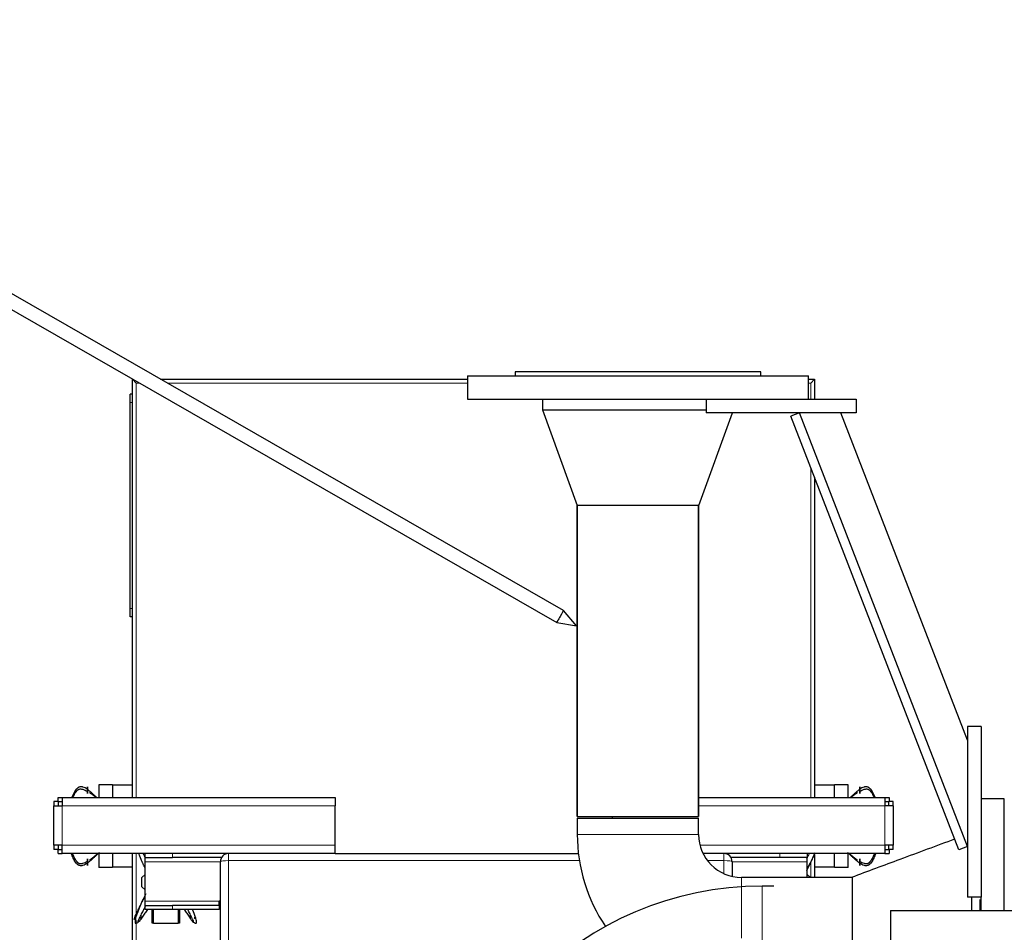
# Model space of a CAD drawing. Header units: inches. Extents: x 0 to 29700, y -16 to 21000.
# Tile 197 of 213: x 22970 to 23691, y 17198 to 17867. Entities that reach past the tile are written whole.
import ezdxf
from ezdxf.lldxf.tags import DXFTag

# ---------------------------------------------------------------- set-up
doc = ezdxf.new("R2010")
doc.units = ezdxf.units.IN
doc.layers.add('1', color=7, linetype='Continuous', true_color=0xffffff)
doc.layers.add('254', color=7, linetype='Continuous', true_color=0xffffff)
tags = doc.linetypes.add('DASHED', pattern=[25.72, 12.86, -12.86]).pattern_tags.tags
tags[6:7] = [DXFTag(74, 4), DXFTag(75, 0), DXFTag(340, '0'), DXFTag(46, 0.0), DXFTag(50, 0.0), DXFTag(44, 0.0), DXFTag(45, 0.0)]
tags[4:5] = [DXFTag(74, 4), DXFTag(75, 0), DXFTag(340, '0'), DXFTag(46, 0.0), DXFTag(50, 0.0), DXFTag(44, 0.0), DXFTag(45, 0.0)]

msp = doc.modelspace()

# ---------------------------------------------------------------- linework, layer by layer
at = {"layer": '1', "color": 2, "linetype": 'Continuous', "lineweight": 25}
for p, q in [((23332.999, 17608.9), (23332.999, 17605.9)), ((23512.999, 17608.9), (23332.999, 17608.9)), ((23512.999, 17605.9), (23512.999, 17608.9)), ((23052.499, 17590.685), (23052.499, 17603.4)), ((23052.499, 17603.4), (23052.959, 17603.4)), ((23055.299, 17600.6), (23052.499, 17603.4)), ((23073.061, 17603.4), (23297.999, 17603.4)), ((23297.999, 17605.9), (23297.999, 17588.9)), ((23297.999, 17605.9), (23547.999, 17605.9)), ((23547.999, 17588.9), (23547.999, 17605.9)), ((23547.999, 17603.4), (23552.499, 17603.4)), ((23549.699, 17600.6), (23552.499, 17603.4)), ((23552.499, 17603.4), (23552.499, 17588.9)), ((23050.999, 17586.4), (23050.999, 17592.4)), ((23052.499, 17592.4), (23050.999, 17592.4)), ((23050.999, 17435.4), (23050.999, 17586.4)), ((23052.499, 17586.4), (23052.499, 17590.685)), ((23052.499, 17435.4), (23052.499, 17586.4)), ((23297.999, 17588.9), (23498.002, 17588.9)), ((23352.999, 17588.9), (23352.999, 17580.9)), ((23472.999, 17588.9), (23472.999, 17578.9)), ((23497.999, 17588.9), (23582.999, 17588.9)), ((23582.999, 17588.9), (23582.999, 17578.9)), ((23352.999, 17580.9), (23378.476, 17510.9)), ((23352.999, 17580.9), (23472.999, 17580.9)), ((23352.999, 17580.9), (23472.999, 17580.9)), ((23467.521, 17510.9), (23492.27, 17578.9)), ((23582.999, 17578.9), (23472.999, 17578.9)), ((23541.469, 17578.9), (23535.142, 17576.452)), ((23664.499, 17260.958), (23541.469, 17578.9)), ((23664.498, 17338.902), (23571.63, 17578.898)), ((23658.172, 17258.51), (23535.142, 17576.452)), ((23552.499, 17531.588), (23552.499, 17296.9)), ((23422.999, 17510.9), (23378.476, 17510.9)), ((23378.549, 17510.9), (23378.549, 17282.9)), ((23378.549, 17282.9), (23378.549, 17510.9)), ((23467.521, 17510.9), (23422.999, 17510.9)), ((23467.449, 17282.9), (23467.449, 17510.9)), ((23467.449, 17510.9), (23467.449, 17282.9)), ((23050.999, 17429.4), (23050.999, 17435.4)), ((23052.499, 17431.115), (23052.499, 17435.4)), ((23052.499, 17429.4), (23050.999, 17429.4)), ((23052.499, 17296.892), (23052.499, 17431.115)), ((23664.499, 17348.9), (23664.499, 17223.9)), ((23674.499, 17348.9), (23664.499, 17348.9)), ((23674.499, 17348.9), (23674.499, 17223.9)), ((23037.999, 17306.1), (23027.999, 17306.1)), ((23027.999, 17306.1), (23027.999, 17296.9)), ((23037.999, 17306.1), (23037.999, 17305.9)), ((23037.999, 17305.9), (23037.999, 17296.9)), ((23052.499, 17305.9), (23037.999, 17305.9)), ((23566.999, 17305.9), (23552.499, 17305.9)), ((23566.999, 17305.9), (23566.999, 17306.1)), ((23576.999, 17306.1), (23566.999, 17306.1)), ((23566.999, 17296.9), (23566.999, 17305.9)), ((23576.999, 17296.9), (23576.999, 17306.1)), ((22998.001, 17293.9), (22998.001, 17296.9)), ((22998.001, 17296.9), (23000.999, 17296.9)), ((23000.999, 17296.9), (23000.999, 17290.9)), ((23000.999, 17296.9), (23200.999, 17296.9)), ((23200.999, 17296.9), (23200.999, 17290.9)), ((23467.452, 17296.9), (23603.999, 17296.9)), ((23603.999, 17296.9), (23606.997, 17296.9)), ((23603.999, 17296.9), (23603.999, 17290.9)), ((23606.997, 17296.9), (23606.997, 17293.9)), ((22994.999, 17293.898), (22994.999, 17290.9)), ((22994.999, 17290.9), (23000.999, 17290.9)), ((22994.999, 17261.9), (22994.999, 17290.9)), ((22998.049, 17293.898), (22998.049, 17290.9)), ((23200.999, 17261.9), (23200.999, 17290.9)), ((23609.999, 17290.9), (23603.999, 17290.9)), ((23606.949, 17290.9), (23606.949, 17293.898)), ((23609.999, 17290.9), (23609.999, 17293.898)), ((23609.999, 17290.9), (23609.999, 17261.9)), ((23691.499, 17295.9), (23674.499, 17295.9)), ((23691.499, 17214.172), (23691.499, 17295.9)), ((23378.549, 17282.9), (23467.449, 17282.9)), ((23378.549, 17281.9), (23378.549, 17269.9)), ((23378.549, 17281.9), (23422.999, 17281.9)), ((23403.999, 17282.9), (23403.999, 17281.9)), ((23422.999, 17281.9), (23467.449, 17281.9)), ((23467.449, 17269.9), (23467.449, 17281.9)), ((22994.999, 17261.9), (22994.999, 17258.902)), ((23000.999, 17261.9), (22994.999, 17261.9)), ((22998.049, 17261.9), (22998.049, 17258.902)), ((23000.999, 17255.9), (23000.999, 17261.9)), ((23200.999, 17255.9), (23200.999, 17261.9)), ((23609.999, 17261.9), (23603.999, 17261.9)), ((23603.999, 17261.9), (23603.999, 17255.9)), ((23606.949, 17258.902), (23606.949, 17261.9)), ((23609.999, 17258.902), (23609.999, 17261.9)), ((23664.499, 17260.958), (23658.172, 17258.51)), ((22998.001, 17255.9), (22998.001, 17258.9)), ((22998.001, 17255.9), (23000.999, 17255.9)), ((23027.999, 17255.9), (23027.999, 17245.7)), ((23037.999, 17255.9), (23037.999, 17245.9)), ((23052.499, 17016.735), (23052.499, 17255.894)), ((23061.999, 17252.9), (23061.999, 17255.9)), ((23061.999, 17249.9), (23061.999, 17252.9)), ((23061.999, 17252.9), (23081.999, 17252.9)), ((23117.802, 17252.9), (23081.999, 17252.9)), ((23200.999, 17255.9), (23379.363, 17255.9)), ((23526.999, 17252.9), (23491.195, 17252.9)), ((23546.999, 17252.9), (23526.999, 17252.9)), ((23546.999, 17255.9), (23546.999, 17252.9)), ((23546.999, 17249.9), (23546.999, 17252.9)), ((23552.499, 17255.163), (23552.499, 17238.35)), ((23566.999, 17245.9), (23566.999, 17255.9)), ((23576.999, 17245.7), (23576.999, 17255.9)), ((23603.999, 17255.9), (23606.997, 17255.9)), ((23606.997, 17258.9), (23606.997, 17255.9)), ((23037.999, 17245.7), (23027.999, 17245.7)), ((23037.999, 17245.9), (23037.999, 17245.7)), ((23052.499, 17245.9), (23037.999, 17245.9)), ((23061.999, 17220.9), (23061.999, 17249.9)), ((23116.999, 17002.498), (23116.999, 17249.9)), ((23491.999, 17249.9), (23491.999, 17239.132)), ((23546.999, 17238.35), (23546.999, 17249.9)), ((23566.999, 17245.9), (23552.499, 17245.9)), ((23566.999, 17245.7), (23566.999, 17245.9)), ((23576.999, 17245.7), (23566.999, 17245.7)), ((23059.539, 17238.371), (23061.999, 17240.456)), ((23546.999, 17240.525), (23549.539, 17238.371)), ((23580.109, 17238.531), (23580.109, 17149.269)), ((23059.539, 17231.371), (23059.539, 17238.371)), ((23061.999, 17229.285), (23059.539, 17231.371)), ((23579.4, 17238.35), (23498.999, 17238.35)), ((23549.539, 17238.371), (23549.539, 17238.35)), ((23061.999, 17217.9), (23061.999, 17220.9)), ((23061.999, 17217.9), (23081.999, 17217.9)), ((23061.999, 17214.9), (23061.999, 17217.9)), ((23115.999, 17217.9), (23081.999, 17217.9)), ((23116.999, 17220.9), (23115.999, 17220.9)), ((23115.999, 17217.9), (23115.999, 17220.9)), ((23115.999, 17217.9), (23115.999, 17214.9)), ((23674.499, 17223.9), (23664.499, 17223.9)), ((23667.499, 17223.897), (23667.499, 17214.161)), ((23674.499, 17214.172), (23674.499, 17223.902)), ((23081.999, 17214.9), (23061.999, 17214.9)), ((23066.999, 17204.9), (23066.999, 17214.9)), ((23068.039, 17204.7), (23068.039, 17214.9)), ((23115.999, 17214.9), (23081.999, 17214.9)), ((23086.039, 17214.9), (23086.039, 17204.7)), ((23086.999, 17214.9), (23086.999, 17204.9)), ((23607.999, 17214.163), (23607.999, 17040.051)), ((23607.999, 17214.163), (26590.499, 17214.163)), ((23068.039, 17204.9), (23066.999, 17204.9)), ((23086.039, 17204.7), (23068.039, 17204.7)), ((23086.999, 17204.9), (23086.039, 17204.9))]:
    msp.add_line(p, q, dxfattribs=at)
at = {"layer": '1', "color": 110, "linetype": 'Continuous', "lineweight": 13}
for p, q in [((23057.84, 17600.6), (23055.299, 17600.6)), ((23055.299, 17600.6), (23055.299, 17296.891)), ((23298.003, 17600.6), (23077.94, 17600.6)), ((23549.699, 17600.6), (23547.991, 17600.6)), ((23549.699, 17588.895), (23549.699, 17600.6)), ((23052.499, 17586.4), (23050.999, 17586.4)), ((23549.699, 17296.891), (23549.699, 17538.823)), ((23052.499, 17435.4), (23050.999, 17435.4)), ((23200.999, 17290.9), (23000.999, 17290.9)), ((23000.999, 17290.9), (23000.999, 17261.9)), ((23603.999, 17290.9), (23467.449, 17290.9)), ((23603.999, 17261.9), (23603.999, 17290.9)), ((23467.449, 17269.9), (23378.549, 17269.9)), ((23000.999, 17261.9), (23200.999, 17261.9)), ((23468.48, 17261.9), (23603.999, 17261.9)), ((23055.299, 17255.893), (23055.299, 17211.778)), ((23081.999, 17255.9), (23081.999, 17252.9)), ((23526.999, 17252.9), (23526.999, 17255.9)), ((23117.001, 17249.9), (23061.999, 17249.9)), ((23380.088, 17250.681), (23122.999, 17250.681)), ((23122.999, 17250.681), (23122.999, 17001.178)), ((23485.999, 17250.681), (23473.974, 17250.681)), ((23485.999, 17241.151), (23485.999, 17250.681)), ((23546.999, 17249.9), (23491.996, 17249.9)), ((23549.699, 17238.341), (23549.699, 17249.537)), ((23498.999, 17238.35), (23498.999, 17193.9)), ((23115.999, 17220.9), (23061.999, 17220.9)), ((23081.999, 17217.9), (23081.999, 17214.9)), ((23055.299, 17206.391), (23055.299, 17016.12))]:
    msp.add_line(p, q, dxfattribs=at)
at = {"layer": '1', "color": 2, "linetype": 'DASHED', "lineweight": 25}
for p, q in [((23691.499, 17295.9), (23674.499, 17295.9)), ((23522.499, 17231.947), (23513.999, 17231.947)), ((23673.499, 17222.213), (23673.499, 17214.163))]:
    msp.add_line(p, q, dxfattribs=at)
at = {"layer": '1', "color": 110, "linetype": 'DASHED', "lineweight": 13}
msp.add_line((23513.999, 17231.947), (23513.999, 17155.853), dxfattribs=at)
at = {"layer": '1', "color": 2, "linetype": 'Continuous', "lineweight": 25}
for centre, radius, start, end in [((23498.999, 17269.9), 120.45, 180, 214.059375), ((23498.999, 17269.9), 31.55, 180, 270), ((23122.999, 17249.9), 6, 90, 180), ((23485.999, 17249.9), 6, 0, 90)]:
    msp.add_arc(centre, radius, start, end, dxfattribs=at)
at = {"layer": '1', "color": 2, "linetype": 'DASHED', "lineweight": 25}
msp.add_arc((23513.999, 16993.9), 238.047, 90, 180, dxfattribs=at)
at = {"layer": '1', "color": 110, "linetype": 'Continuous', "lineweight": 13}
for centre, start_param, end_param in [((23122.999, 17249.9), 4.712389, 6.2831853), ((23485.999, 17249.9), 3.1415927, 4.712389)]:
    msp.add_ellipse(centre, major_axis=(-6, 0), ratio=0.1301739, start_param=start_param, end_param=end_param, dxfattribs=at)
at = {"layer": '1', "color": 2, "linetype": 'Continuous', "lineweight": 25}
for points, degree, knots in [([(23019.499, 17302.981), (23019.008, 17303.335), (23017.994, 17303.992), (23016.602, 17304.572), (23015.433, 17304.805), (23014.519, 17304.842), (23013.73, 17304.658), (23013.141, 17304.403), (23012.736, 17304.164), (23012.367, 17303.892), (23011.914, 17303.494), (23011.201, 17302.727), (23010.367, 17301.492), (23009.518, 17299.933), (23008.784, 17298.407), (23008.328, 17297.403), (23008.12, 17296.933)], 3, [0, 0, 0, 0, 0.1126538, 0.2253077, 0.2816346, 0.3379615, 0.3942885, 0.4224519, 0.4506154, 0.4787788, 0.5069423, 0.5632692, 0.6759231, 0.7885769, 0.9012307, 1, 1, 1, 1]), ([(23019.499, 17301.463), (23019.499, 17301.596), (23019.499, 17301.87), (23019.499, 17302.217), (23019.499, 17302.582), (23019.499, 17302.951), (23019.499, 17303.254), (23019.499, 17303.552), (23019.499, 17303.893), (23019.499, 17304.191), (23019.499, 17304.403), (23019.499, 17304.522), (23019.499, 17304.609), (23019.499, 17304.662), (23019.499, 17304.636), (23019.499, 17304.536), (23019.499, 17304.396), (23019.499, 17304.225), (23019.499, 17304.001), (23019.499, 17303.751), (23019.499, 17303.467), (23019.499, 17303.157), (23019.499, 17302.981)], 5, [0, 0, 0, 0, 0, 0, 0.1042545, 0.2083296, 0.25, 0.25, 0.25, 0.3128199, 0.4171102, 0.5, 0.5, 0.5, 0.5210512, 0.6251827, 0.7291347, 0.75, 0.75, 0.75, 0.8639149, 1, 1, 1, 1, 1, 1]), ([(23596.877, 17296.933), (23596.669, 17297.403), (23596.213, 17298.407), (23595.479, 17299.933), (23594.63, 17301.492), (23593.796, 17302.727), (23593.083, 17303.494), (23592.63, 17303.892), (23592.261, 17304.164), (23591.856, 17304.403), (23591.267, 17304.658), (23590.478, 17304.842), (23589.564, 17304.805), (23588.395, 17304.572), (23587.003, 17303.992), (23585.989, 17303.335), (23585.499, 17302.981)], 3, [0, 0, 0, 0, 0.0987693, 0.2114231, 0.3240769, 0.4367308, 0.4930577, 0.5212212, 0.5493846, 0.5775481, 0.6057115, 0.6620385, 0.7183654, 0.7746923, 0.8873462, 1, 1, 1, 1]), ([(23585.499, 17302.981), (23585.499, 17303.157), (23585.499, 17303.467), (23585.499, 17303.751), (23585.499, 17304.001), (23585.499, 17304.225), (23585.499, 17304.396), (23585.499, 17304.536), (23585.499, 17304.636), (23585.499, 17304.662), (23585.499, 17304.609), (23585.499, 17304.522), (23585.499, 17304.403), (23585.499, 17304.191), (23585.499, 17303.893), (23585.499, 17303.552), (23585.499, 17303.254), (23585.499, 17302.951), (23585.499, 17302.582), (23585.499, 17302.217), (23585.499, 17301.87), (23585.499, 17301.596), (23585.499, 17301.463)], 5, [0, 0, 0, 0, 0, 0, 0.1360851, 0.25, 0.25, 0.25, 0.2708653, 0.3748173, 0.4789488, 0.5, 0.5, 0.5, 0.5828898, 0.6871801, 0.75, 0.75, 0.75, 0.7916704, 0.8957455, 1, 1, 1, 1, 1, 1]), ([(23008.953, 17296.907), (23009.091, 17297.218), (23009.483, 17298.079), (23010.186, 17299.475), (23010.998, 17300.807), (23011.691, 17301.689), (23012.133, 17302.165), (23012.495, 17302.496), (23012.896, 17302.782), (23013.489, 17303.06), (23014.296, 17303.234), (23015.252, 17303.161), (23016.486, 17302.91), (23017.947, 17302.359), (23018.993, 17301.772), (23019.499, 17301.463)], 3, [0, 0, 0, 0, 0.0745331, 0.2067427, 0.3389522, 0.405057, 0.4381094, 0.4711618, 0.5042142, 0.5372666, 0.6033713, 0.6694761, 0.7355809, 0.8677904, 1, 1, 1, 1]), ([(23019.499, 17302.981), (23019.499, 17302.891), (23019.499, 17302.663), (23019.499, 17302.319), (23019.499, 17301.958), (23019.499, 17301.589), (23019.499, 17301.285), (23019.499, 17300.984), (23019.499, 17300.723), (23019.499, 17300.411), (23019.499, 17300.141), (23019.499, 17299.978), (23019.499, 17299.915), (23019.499, 17299.847), (23019.499, 17299.792), (23019.499, 17299.8), (23019.499, 17299.885), (23019.499, 17300.027), (23019.499, 17300.213), (23019.499, 17300.461), (23019.499, 17300.704), (23019.499, 17300.98), (23019.499, 17301.285), (23019.499, 17301.463)], 5, [0, 0, 0, 0, 0, 0, 0.0696423, 0.1732771, 0.25, 0.25, 0.25, 0.2773185, 0.3817136, 0.4348548, 0.4856843, 0.5, 0.5, 0.5, 0.5898118, 0.6938111, 0.75, 0.75, 0.75, 0.8595818, 1, 1, 1, 1, 1, 1]), ([(23026.335, 17296.906), (23026.223, 17297.011), (23025.597, 17297.598), (23024.44, 17298.668), (23022.84, 17300.129), (23021.201, 17301.593), (23020.071, 17302.538), (23019.499, 17302.981)], 3, [0, 0, 0, 0, 0.0515989, 0.2886992, 0.5257995, 0.7628997, 1, 1, 1, 1]), ([(23021.071, 17300.551), (23021.236, 17300.445), (23022.063, 17299.903), (23023.499, 17298.867), (23024.869, 17297.773), (23025.6, 17297.147), (23025.724, 17297.04)], 3, [0, 0, 0, 0, 0.1007748, 0.5085636, 0.9163523, 1, 1, 1, 1]), ([(23585.499, 17302.981), (23584.926, 17302.538), (23583.796, 17301.593), (23582.157, 17300.129), (23580.557, 17298.668), (23579.4, 17297.598), (23578.774, 17297.011), (23578.662, 17296.906)], 3, [0, 0, 0, 0, 0.2371003, 0.4742005, 0.7113008, 0.9484011, 1, 1, 1, 1]), ([(23579.273, 17297.04), (23579.397, 17297.147), (23580.128, 17297.773), (23581.498, 17298.867), (23582.934, 17299.903), (23583.761, 17300.445), (23583.926, 17300.551)], 3, [0, 0, 0, 0, 0.0836477, 0.4914364, 0.8992252, 1, 1, 1, 1]), ([(23585.499, 17301.463), (23586.004, 17301.772), (23587.05, 17302.359), (23588.511, 17302.91), (23589.745, 17303.161), (23590.701, 17303.234), (23591.508, 17303.06), (23592.101, 17302.782), (23592.502, 17302.496), (23592.864, 17302.165), (23593.306, 17301.689), (23593.999, 17300.807), (23594.811, 17299.475), (23595.514, 17298.079), (23595.907, 17297.218), (23596.044, 17296.907)], 3, [0, 0, 0, 0, 0.1322096, 0.2644191, 0.3305239, 0.3966287, 0.4627334, 0.4957858, 0.5288382, 0.5618906, 0.594943, 0.6610478, 0.7932573, 0.9254669, 1, 1, 1, 1]), ([(23585.499, 17301.463), (23585.499, 17301.285), (23585.499, 17300.98), (23585.499, 17300.704), (23585.499, 17300.461), (23585.499, 17300.213), (23585.499, 17300.027), (23585.499, 17299.885), (23585.499, 17299.8), (23585.499, 17299.792), (23585.499, 17299.847), (23585.499, 17299.915), (23585.499, 17299.978), (23585.499, 17300.141), (23585.499, 17300.411), (23585.499, 17300.723), (23585.499, 17300.984), (23585.499, 17301.285), (23585.499, 17301.589), (23585.499, 17301.958), (23585.499, 17302.319), (23585.499, 17302.663), (23585.499, 17302.891), (23585.499, 17302.981)], 5, [0, 0, 0, 0, 0, 0, 0.1404182, 0.25, 0.25, 0.25, 0.3061889, 0.4101882, 0.5, 0.5, 0.5, 0.5143157, 0.5651452, 0.6182864, 0.7226815, 0.75, 0.75, 0.75, 0.8267229, 0.9303577, 1, 1, 1, 1, 1, 1]), ([(23019.499, 17248.76), (23019.008, 17248.407), (23017.994, 17247.75), (23016.602, 17247.169), (23015.433, 17246.936), (23014.519, 17246.9), (23013.73, 17247.084), (23013.141, 17247.338), (23012.736, 17247.578), (23012.367, 17247.85), (23011.914, 17248.248), (23011.201, 17249.015), (23010.367, 17250.249), (23009.518, 17251.809), (23008.753, 17253.4), (23008.142, 17254.749), (23007.787, 17255.57), (23007.667, 17255.852)], 3, [0, 0, 0, 0, 0.1050172, 0.2100344, 0.262543, 0.3150516, 0.3675602, 0.3938145, 0.4200688, 0.4463231, 0.4725774, 0.525086, 0.6301032, 0.7351204, 0.8401376, 0.9451548, 1, 1, 1, 1]), ([(23008.499, 17255.888), (23008.545, 17255.778), (23008.826, 17255.114), (23009.363, 17253.901), (23010.186, 17252.266), (23010.998, 17250.934), (23011.691, 17250.053), (23012.133, 17249.576), (23012.495, 17249.246), (23012.896, 17248.96), (23013.489, 17248.681), (23014.296, 17248.508), (23015.252, 17248.581), (23016.486, 17248.832), (23017.947, 17249.383), (23018.993, 17249.97), (23019.499, 17250.278)], 3, [0, 0, 0, 0, 0.024182, 0.1461592, 0.2681365, 0.3901137, 0.4511024, 0.4815967, 0.512091, 0.5425853, 0.5730796, 0.6340682, 0.6950569, 0.7560455, 0.8780227, 1, 1, 1, 1]), ([(23028.101, 17256.521), (23027.911, 17256.336), (23027.217, 17255.665), (23026.005, 17254.522), (23024.44, 17253.073), (23022.84, 17251.612), (23021.201, 17250.148), (23020.071, 17249.204), (23019.499, 17248.76)], 3, [0, 0, 0, 0, 0.0704376, 0.2563501, 0.4422626, 0.628175, 0.8140875, 1, 1, 1, 1]), ([(23021.071, 17251.191), (23021.236, 17251.297), (23022.063, 17251.839), (23023.499, 17252.875), (23025.326, 17254.333), (23026.486, 17255.368), (23027.034, 17255.887)], 3, [0, 0, 0, 0, 0.0775416, 0.3913163, 0.705091, 1, 1, 1, 1]), ([(23547.757, 17245.613), (23548.232, 17246.568), (23549.267, 17248.659), (23550.567, 17251.287), (23551.677, 17253.516), (23552.227, 17254.624), (23552.499, 17255.174)], 3, [0, 0, 0, 0, 0.2947122, 0.6478196, 0.8243732, 1, 1, 1, 1]), ([(23585.499, 17248.76), (23584.926, 17249.204), (23583.796, 17250.148), (23582.157, 17251.612), (23580.557, 17253.073), (23578.992, 17254.522), (23577.78, 17255.665), (23577.086, 17256.336), (23576.896, 17256.521)], 3, [0, 0, 0, 0, 0.1859125, 0.371825, 0.5577374, 0.7436499, 0.9295624, 1, 1, 1, 1]), ([(23577.963, 17255.887), (23578.511, 17255.368), (23579.672, 17254.333), (23581.498, 17252.875), (23582.934, 17251.839), (23583.761, 17251.297), (23583.926, 17251.191)], 3, [0, 0, 0, 0, 0.294909, 0.6086837, 0.9224584, 1, 1, 1, 1]), ([(23585.499, 17250.278), (23586.004, 17249.97), (23587.05, 17249.383), (23588.511, 17248.832), (23589.745, 17248.581), (23590.701, 17248.508), (23591.508, 17248.681), (23592.101, 17248.96), (23592.502, 17249.246), (23592.864, 17249.576), (23593.306, 17250.053), (23593.999, 17250.934), (23594.811, 17252.266), (23595.634, 17253.901), (23596.171, 17255.114), (23596.452, 17255.778), (23596.498, 17255.888)], 3, [0, 0, 0, 0, 0.1219773, 0.2439545, 0.3049431, 0.3659318, 0.4269204, 0.4574147, 0.487909, 0.5184033, 0.5488976, 0.6098863, 0.7318635, 0.8538408, 0.975818, 1, 1, 1, 1]), ([(23597.33, 17255.852), (23597.21, 17255.57), (23596.855, 17254.749), (23596.244, 17253.4), (23595.479, 17251.809), (23594.63, 17250.249), (23593.796, 17249.015), (23593.083, 17248.248), (23592.63, 17247.85), (23592.261, 17247.578), (23591.856, 17247.338), (23591.267, 17247.084), (23590.478, 17246.9), (23589.564, 17246.936), (23588.395, 17247.169), (23587.003, 17247.75), (23585.989, 17248.407), (23585.499, 17248.76)], 3, [0, 0, 0, 0, 0.0548452, 0.1598624, 0.2648796, 0.3698968, 0.474914, 0.5274226, 0.5536769, 0.5799312, 0.6061855, 0.6324398, 0.6849484, 0.737457, 0.7899656, 0.8949828, 1, 1, 1, 1]), ([(23019.499, 17248.76), (23019.499, 17248.85), (23019.499, 17249.015), (23019.499, 17249.185), (23019.499, 17249.359), (23019.499, 17249.606), (23019.499, 17249.866), (23019.499, 17250.049), (23019.499, 17250.233), (23019.499, 17250.456), (23019.499, 17250.747), (23019.499, 17250.924), (23019.499, 17251.094), (23019.499, 17251.259), (23019.499, 17251.437), (23019.499, 17251.504), (23019.499, 17251.566), (23019.499, 17251.622), (23019.499, 17251.707), (23019.499, 17251.755), (23019.499, 17251.794), (23019.499, 17251.828), (23019.499, 17251.894), (23019.499, 17251.931), (23019.499, 17251.941), (23019.499, 17251.929), (23019.499, 17251.882), (23019.499, 17251.825), (23019.499, 17251.765), (23019.499, 17251.691), (23019.499, 17251.529), (23019.499, 17251.281), (23019.499, 17251.038), (23019.499, 17250.761), (23019.499, 17250.457), (23019.499, 17250.278)], 5, [0, 0, 0, 0, 0, 0, 0.0696423, 0.125, 0.125, 0.125, 0.1732771, 0.25, 0.25, 0.25, 0.2773185, 0.375, 0.375, 0.375, 0.3817136, 0.4348548, 0.4375, 0.4375, 0.4375, 0.4856843, 0.5, 0.5, 0.5, 0.5898118, 0.625, 0.625, 0.625, 0.6938111, 0.75, 0.75, 0.75, 0.8595818, 1, 1, 1, 1, 1, 1]), ([(23019.499, 17250.278), (23019.499, 17250.145), (23019.499, 17249.871), (23019.499, 17249.524), (23019.499, 17249.159), (23019.499, 17248.79), (23019.499, 17248.487), (23019.499, 17248.25), (23019.499, 17248.077), (23019.499, 17247.914), (23019.499, 17247.716), (23019.499, 17247.514), (23019.499, 17247.398), (23019.499, 17247.303), (23019.499, 17247.219), (23019.499, 17247.133), (23019.499, 17247.104), (23019.499, 17247.097), (23019.499, 17247.112), (23019.499, 17247.161), (23019.499, 17247.207), (23019.499, 17247.269), (23019.499, 17247.346), (23019.499, 17247.517), (23019.499, 17247.74), (23019.499, 17247.99), (23019.499, 17248.274), (23019.499, 17248.585), (23019.499, 17248.76)], 5, [0, 0, 0, 0, 0, 0, 0.1042545, 0.2083296, 0.25, 0.25, 0.25, 0.3128199, 0.375, 0.375, 0.375, 0.4171102, 0.5, 0.5, 0.5, 0.5210512, 0.625, 0.625, 0.625, 0.6251827, 0.7291347, 0.75, 0.75, 0.75, 0.8639149, 1, 1, 1, 1, 1, 1]), ([(23585.499, 17250.278), (23585.499, 17250.457), (23585.499, 17250.761), (23585.499, 17251.038), (23585.499, 17251.281), (23585.499, 17251.529), (23585.499, 17251.691), (23585.499, 17251.765), (23585.499, 17251.825), (23585.499, 17251.882), (23585.499, 17251.929), (23585.499, 17251.941), (23585.499, 17251.931), (23585.499, 17251.894), (23585.499, 17251.828), (23585.499, 17251.794), (23585.499, 17251.755), (23585.499, 17251.707), (23585.499, 17251.622), (23585.499, 17251.566), (23585.499, 17251.504), (23585.499, 17251.437), (23585.499, 17251.259), (23585.499, 17251.094), (23585.499, 17250.924), (23585.499, 17250.747), (23585.499, 17250.456), (23585.499, 17250.233), (23585.499, 17250.049), (23585.499, 17249.866), (23585.499, 17249.606), (23585.499, 17249.359), (23585.499, 17249.185), (23585.499, 17249.015), (23585.499, 17248.85), (23585.499, 17248.76)], 5, [0, 0, 0, 0, 0, 0, 0.1404182, 0.25, 0.25, 0.25, 0.3061889, 0.375, 0.375, 0.375, 0.4101882, 0.5, 0.5, 0.5, 0.5143157, 0.5625, 0.5625, 0.5625, 0.5651452, 0.6182864, 0.625, 0.625, 0.625, 0.7226815, 0.75, 0.75, 0.75, 0.8267229, 0.875, 0.875, 0.875, 0.9303577, 1, 1, 1, 1, 1, 1]), ([(23585.499, 17248.76), (23585.499, 17248.585), (23585.499, 17248.274), (23585.499, 17247.99), (23585.499, 17247.74), (23585.499, 17247.517), (23585.499, 17247.346), (23585.499, 17247.269), (23585.499, 17247.207), (23585.499, 17247.161), (23585.499, 17247.112), (23585.499, 17247.097), (23585.499, 17247.104), (23585.499, 17247.133), (23585.499, 17247.219), (23585.499, 17247.303), (23585.499, 17247.398), (23585.499, 17247.514), (23585.499, 17247.716), (23585.499, 17247.914), (23585.499, 17248.077), (23585.499, 17248.25), (23585.499, 17248.487), (23585.499, 17248.79), (23585.499, 17249.159), (23585.499, 17249.524), (23585.499, 17249.871), (23585.499, 17250.145), (23585.499, 17250.278)], 5, [0, 0, 0, 0, 0, 0, 0.1360851, 0.25, 0.25, 0.25, 0.2708653, 0.3748173, 0.375, 0.375, 0.375, 0.4789488, 0.5, 0.5, 0.5, 0.5828898, 0.625, 0.625, 0.625, 0.6871801, 0.75, 0.75, 0.75, 0.7916704, 0.8957455, 1, 1, 1, 1, 1, 1]), ([(23061.346, 17224.18), (23060.863, 17223.207), (23059.819, 17221.099), (23058.511, 17218.454), (23057.399, 17216.222), (23056.572, 17214.557), (23055.759, 17212.901), (23054.979, 17211.266), (23054.405, 17209.934), (23054.108, 17209.053), (23053.974, 17208.576), (23053.892, 17208.246), (23053.824, 17207.96), (23053.744, 17207.681), (23053.677, 17207.508), (23053.666, 17207.581), (23053.788, 17207.832), (23054.188, 17208.383), (23054.679, 17208.97), (23054.942, 17209.278)], 3, [0, 0, 0, 0, 0.1240237, 0.2700197, 0.3430177, 0.4160158, 0.4890138, 0.5620118, 0.6350099, 0.6715089, 0.6897584, 0.7080079, 0.7262574, 0.7445069, 0.7810059, 0.8175049, 0.8540039, 0.927002, 1, 1, 1, 1]), ([(23062.361, 17226.276), (23059.581, 17221.25), (23056.963, 17215.143), (23054.715, 17208.197), (23054.426, 17206.083), (23054.486, 17205.209), (23054.763, 17204.836), (23055.2, 17204.688), (23055.979, 17204.924), (23057.056, 17205.742), (23057.746, 17206.487), (23058.093, 17206.922)], 3, [0, 0, 0, 0, 0.5082954, 0.6388396, 0.700823, 0.7604909, 0.7900882, 0.8197626, 0.8793815, 0.9398069, 1, 1, 1, 1]), ([(23058.723, 17207.76), (23058.493, 17207.407), (23058.022, 17206.75), (23057.441, 17206.169), (23057.018, 17205.936), (23056.737, 17205.9), (23056.665, 17206.084), (23056.717, 17206.338), (23056.823, 17206.578), (23056.965, 17206.85), (23057.18, 17207.248), (23057.577, 17208.015), (23058.179, 17209.249), (23058.923, 17210.809), (23059.691, 17212.4), (23060.471, 17214.005), (23061.378, 17215.862), (23062.037, 17217.187), (23062.432, 17217.972)], 3, [0, 0, 0, 0, 0.0874317, 0.1748634, 0.2185792, 0.2622951, 0.3060109, 0.3278689, 0.3497268, 0.3715847, 0.3934426, 0.4371585, 0.5245902, 0.6120219, 0.6994536, 0.7868852, 0.8743169, 1, 1, 1, 1]), ([(23058.723, 17207.76), (23058.771, 17207.85), (23058.883, 17208.079), (23059.013, 17208.423), (23059.094, 17208.783), (23059.115, 17209.152), (23059.089, 17209.456), (23059.036, 17209.75), (23058.983, 17209.929), (23058.908, 17210.101), (23058.809, 17210.259), (23058.717, 17210.372)], 5, [0, 0, 0, 0, 0, 0, 0.1848578, 0.4599452, 0.6635975, 0.6635975, 0.6635975, 0.7361114, 1, 1, 1, 1, 1, 1]), ([(23063.709, 17214.875), (23063.367, 17214.422), (23062.676, 17213.491), (23061.676, 17212.073), (23060.684, 17210.612), (23059.705, 17209.148), (23059.056, 17208.204), (23058.723, 17207.76)], 3, [0, 0, 0, 0, 0.1896683, 0.3922512, 0.5948341, 0.7974171, 1, 1, 1, 1]), ([(23090.627, 17214.531), (23090.88, 17214.194), (23091.482, 17213.376), (23092.402, 17212.073), (23093.394, 17210.612), (23094.373, 17209.148), (23095.022, 17208.204), (23095.355, 17207.76)], 3, [0, 0, 0, 0, 0.1487551, 0.3615663, 0.5743775, 0.7871888, 1, 1, 1, 1]), ([(23096.127, 17208.785), (23096.05, 17208.942), (23095.73, 17209.604), (23095.154, 17210.809), (23094.387, 17212.4), (23093.731, 17213.749), (23093.331, 17214.57), (23093.193, 17214.852)], 3, [0, 0, 0, 0, 0.0826279, 0.3430785, 0.6035291, 0.8639797, 1, 1, 1, 1]), ([(23095.355, 17207.76), (23095.307, 17207.85), (23095.226, 17208.015), (23095.157, 17208.185), (23095.099, 17208.359), (23095.038, 17208.606), (23094.991, 17208.866), (23094.972, 17209.049), (23094.97, 17209.233), (23094.989, 17209.456), (23095.041, 17209.747), (23095.093, 17209.924), (23095.167, 17210.094), (23095.266, 17210.253), (23095.357, 17210.368), (23095.36, 17210.371), (23095.362, 17210.374), (23095.365, 17210.377)], 5, [0, 0, 0, 0, 0, 0, 0.1844371, 0.3310436, 0.3310436, 0.3310436, 0.4588984, 0.6620872, 0.6620872, 0.6620872, 0.7344361, 0.9931308, 0.9931308, 0.9931308, 1, 1, 1, 1, 1, 1]), ([(23054.942, 17209.278), (23054.866, 17209.145), (23054.73, 17208.871), (23054.607, 17208.524), (23054.54, 17208.159), (23054.545, 17207.79), (23054.589, 17207.487), (23054.661, 17207.19), (23054.768, 17206.935), (23054.926, 17206.705), (23055.126, 17206.516), (23055.274, 17206.411), (23055.298, 17206.396)], 5, [0, 0, 0, 0, 0, 0, 0.2388078, 0.4772045, 0.5726557, 0.5726557, 0.5726557, 0.7165523, 0.9554422, 1, 1, 1, 1, 1, 1]), ([(23095.984, 17206.922), (23096.44, 17206.381), (23097.137, 17205.677), (23098.096, 17204.994), (23098.816, 17204.695), (23099.38, 17204.791), (23099.602, 17205.417), (23099.468, 17206.608), (23099.222, 17207.923), (23098.869, 17208.845), (23098.735, 17209.165)], 3, [0, 0, 0, 0, 0.1741513, 0.2759846, 0.3863218, 0.5050306, 0.6327805, 0.7718015, 0.9242405, 1, 1, 1, 1]), ([(23097.9, 17208.676), (23097.918, 17208.654), (23098.041, 17208.513), (23098.152, 17208.447), (23098.282, 17208.628), (23098.347, 17209.04), (23098.376, 17209.297)], 3, [0, 0, 0, 0, 0.0370006, 0.2628933, 0.4797994, 1, 1, 1, 1])]:
    msp.add_open_spline(points, degree=degree, knots=knots, dxfattribs=at)
for points, degree in [([(22998.001, 17293.898), (22994.999, 17293.898)], 1), ([(22998.049, 17293.9), (23000.999, 17293.9)], 1), ([(23603.999, 17293.9), (23606.949, 17293.9)], 1), ([(23609.999, 17293.898), (23606.997, 17293.898)], 1), ([(22998.001, 17258.902), (22994.999, 17258.902)], 1), ([(22998.049, 17258.9), (23000.999, 17258.9)], 1), ([(23122.999, 17255.9), (23000.999, 17255.9)], 1), ([(23057.02, 17255.929), (23058.97, 17250.831), (23061.442, 17245.62)], 2), ([(23200.999, 17255.894), (23174.999, 17255.894), (23148.999, 17255.894), (23122.999, 17255.894)], 3), ([(23485.999, 17255.894), (23481.136, 17255.894), (23476.274, 17255.894), (23471.411, 17255.894)], 3), ([(23603.999, 17255.9), (23485.999, 17255.9)], 1), ([(23546.716, 17243.466), (23549.172, 17247.905), (23551.084, 17252.214), (23552.684, 17256.606)], 3), ([(23603.999, 17258.9), (23606.949, 17258.9)], 1), ([(23609.999, 17258.902), (23606.997, 17258.902)], 1), ([(23098.735, 17209.165), (23097.773, 17212.004), (23096.645, 17214.879)], 2)]:
    msp.add_open_spline(points, degree=degree, dxfattribs=at)
at = {"layer": '1', "color": 2, "linetype": 'DASHED', "lineweight": 25}
msp.add_open_spline([(23655.105, 17266.434), (23641.736, 17261.475), (23628.367, 17256.515), (23603.133, 17247.154), (23591.267, 17242.753), (23579.402, 17238.351)], degree=3, knots=[0, 0, 0, 0, 0.5297878, 0.5297878, 1, 1, 1, 1], dxfattribs=at)
at = {"layer": '1', "color": 110, "linetype": 'Continuous', "lineweight": 13}
for points, knots in [([(23060.376, 17255.933), (23060.409, 17255.866), (23060.703, 17255.263), (23061.207, 17254.229), (23061.688, 17253.258), (23061.902, 17252.828)], [0, 0, 0, 0, 0.0644024, 0.5869366, 1, 1, 1, 1]), ([(23122.999, 17250.681), (23122.999, 17251.027), (23122.999, 17251.369), (23122.999, 17252.035), (23122.999, 17252.359), (23122.999, 17252.979), (23122.999, 17253.274), (23122.999, 17253.828), (23122.999, 17254.087), (23122.999, 17254.559), (23122.999, 17254.772), (23122.999, 17255.147), (23122.999, 17255.309), (23122.999, 17255.576), (23122.999, 17255.682), (23122.999, 17255.833), (23122.999, 17255.879), (23122.999, 17255.894)], [0, 0, 0, 0, 0.125, 0.125, 0.25, 0.25, 0.375, 0.375, 0.5, 0.5, 0.625, 0.625, 0.75, 0.75, 0.875, 0.875, 1, 1, 1, 1]), ([(23485.999, 17250.681), (23485.999, 17251.027), (23485.999, 17251.369), (23485.999, 17252.035), (23485.999, 17252.359), (23485.999, 17252.979), (23485.999, 17253.274), (23485.999, 17253.828), (23485.999, 17254.087), (23485.999, 17254.559), (23485.999, 17254.772), (23485.999, 17255.147), (23485.999, 17255.309), (23485.999, 17255.576), (23485.999, 17255.682), (23485.999, 17255.833), (23485.999, 17255.879), (23485.999, 17255.894)], [0, 0, 0, 0, 0.125, 0.125, 0.25, 0.25, 0.375, 0.375, 0.5, 0.5, 0.625, 0.625, 0.75, 0.75, 0.875, 0.875, 1, 1, 1, 1]), ([(23548.701, 17255.933), (23548.669, 17255.866), (23548.375, 17255.263), (23547.7, 17253.88), (23547.041, 17252.555), (23546.646, 17251.77)], [0, 0, 0, 0, 0.0481304, 0.438641, 1, 1, 1, 1]), ([(23095.355, 17207.76), (23095.585, 17207.407), (23096.055, 17206.75), (23096.637, 17206.169), (23097.06, 17205.936), (23097.341, 17205.9), (23097.413, 17206.084), (23097.361, 17206.338), (23097.255, 17206.578), (23097.112, 17206.85), (23096.898, 17207.248), (23096.573, 17207.876), (23096.292, 17208.446), (23096.127, 17208.785)], [0, 0, 0, 0, 0.1759711, 0.3519423, 0.4399279, 0.5279134, 0.615899, 0.6598918, 0.7038846, 0.7478773, 0.7918701, 0.8798557, 1, 1, 1, 1])]:
    msp.add_open_spline(points, degree=3, knots=knots, dxfattribs=at)
at = {"layer": '254', "color": 2, "linetype": 'Continuous', "lineweight": 25}
for p, q in [((23368.473, 17433.942), (22613.826, 17866.824)), ((22608.85, 17858.15), (23363.497, 17425.267)), ((23377.901, 17422.769), (23368.473, 17433.942)), ((23363.497, 17425.267), (23377.901, 17422.769)), ((23363.497, 17425.267), (23363.497, 17425.267))]:
    msp.add_line(p, q, dxfattribs=at)
for start_param, end_param in [(3.1415605, 4.7115714), (4.7115714, 6.2831853)]:
    msp.add_ellipse((23365.985, 17429.604), major_axis=(-2.488, -4.337), ratio=0.0053434, start_param=start_param, end_param=end_param, dxfattribs=at)

doc.saveas('drawing.dxf')
